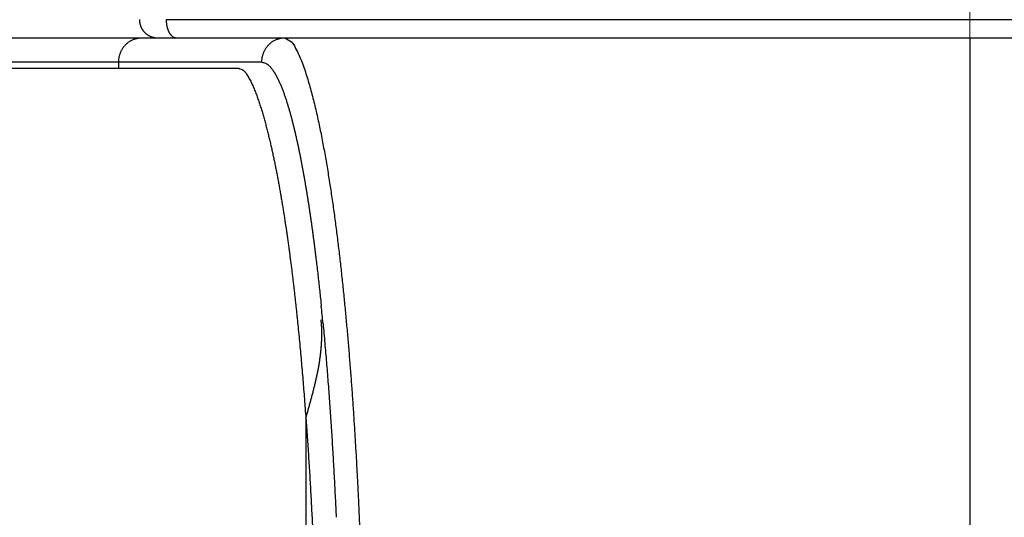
# Model space of a CAD drawing. Header units: millimetres. Extents: x 0 to 1071, y 0 to 742.
# Tile 86 of 128: x 318.48 to 326.56, y 391.92 to 396. Entities that reach past the tile are written whole.
import ezdxf

# ---------------------------------------------------------------- set-up
doc = ezdxf.new("R2010")
doc.units = ezdxf.units.MM
doc.header["$LTSCALE"] = 0.454724
doc.linetypes.add('CENTER', pattern=[50.8, 31.75, -6.35, 6.35, -6.35])
doc.layers.add('NoLayerName_001', color=7, linetype='Continuous')
doc.layers.add('NoLayerName_007', color=7, linetype='Continuous')
doc.styles.get("Standard").update_dxf_attribs({"font": 'txt', "bigfont": 'extfont2'})
doc.dimstyles.get("Standard").update_dxf_attribs({"dimtxt": 2.5, "dimasz": 2.5, "dimexe": 1, "dimexo": 1, "dimtad": 1, "dimdec": 3, "dimzin": 0, "dimdsep": 46, "dimtxsty": 'Standard', "dimcen": 2.5, "dimadec": 3, "dimazin": 0, "dimtfac": 0.75, "dimtdec": 3, "dimtmove": 0, "dimatfit": 3, "dimfxl": 1, "dimarcsym": 0})

# ---------------------------------------------------------------- blocks, each defined once
blk = doc.blocks.new('_OPEN30')
at = {"color": 0, "linetype": 'ByBlock', "lineweight": -2}
for p, q in [((-1, 0.267949), (0, 0)), ((0, 0), (-1, -0.267949)), ((0, 0), (-1, 0))]:
    blk.add_line(p, q, dxfattribs=at)
blk = doc.blocks.new('*D138')
at = {"layer": 'Defpoints', "color": 0}
for p in [(284.2765, 426.7808), (443.2765, 422.9), (284.2765, 331.25)]:
    blk.add_point(p, dxfattribs=at)
at = {"layer": 'NoLayerName_001', "color": 0, "linetype": 'Continuous', "lineweight": 13}
for p, q in [((284.2765, 424.2808), (284.2765, 328.75)), ((443.2765, 420.4), (443.2765, 328.75)), ((439.5265, 331.25), (288.0265, 331.25))]:
    blk.add_line(p, q, dxfattribs=at)
at = {"layer": 'NoLayerName_001', "color": 0, "lineweight": 13, "xscale": 3.75, "yscale": 3.75, "zscale": 3.75, "rotation": 180}
blk.add_blockref('_OPEN30', (284.2765, 331.25), dxfattribs=at)
at = {"layer": 'NoLayerName_001', "color": 0, "lineweight": 13, "xscale": 3.75, "yscale": 3.75, "zscale": 3.75}
blk.add_blockref('_OPEN30', (443.2765, 331.25), dxfattribs=at)
at = {"layer": 'NoLayerName_001', "color": 0, "lineweight": 13, "insert": (363.7765, 338.2169), "char_height": 8.75, "attachment_point": 5}
blk.add_mtext('\\W0.8000;159', dxfattribs=at)

msp = doc.modelspace()

# ---------------------------------------------------------------- linework, layer by layer
at = {"layer": 'NoLayerName_001', "color": 4, "linetype": 'CENTER', "lineweight": 13}
msp.add_line((326.2765, 416), (326.2765, 359.75), dxfattribs=at)
at = {"layer": 'NoLayerName_001', "color": 60, "linetype": 'Continuous', "lineweight": 25}
for p, q in [((332.8736, 395.9987), (319.6795, 395.9987)), ((314.9719, 395.85), (338.2765, 395.85)), ((320.4647, 395.65), (314.9757, 395.65)), ((319.2896, 395.6), (319.2896, 395.65)), ((312.4741, 395.6), (320.2758, 395.6)), ((320.8265, 392.7326), (320.8265, 389.6))]:
    msp.add_line(p, q, dxfattribs=at)
for centre, radius, start, end in [((319.609, 395.9983), 0.1483, 258.68571, 269.95011), ((298.0721, 391.3246), 22.9983, 5.4351, 5.80543)]:
    msp.add_arc(centre, radius, start, end, dxfattribs=at)
for points, knots in [([(319.4599, 395.9992), (319.4599, 395.9969), (319.46, 395.9924), (319.4605, 395.9856), (319.4613, 395.9788), (319.4624, 395.9721), (319.4638, 395.9654), (319.4656, 395.9588), (319.4676, 395.9522), (319.4699, 395.9458), (319.4725, 395.9395), (319.4754, 395.9333), (319.4785, 395.9272), (319.482, 395.9213), (319.4857, 395.9156), (319.4896, 395.91), (319.4938, 395.9046), (319.4983, 395.8994), (319.5029, 395.8945), (319.5078, 395.8897), (319.5129, 395.8852), (319.5183, 395.8809), (319.5238, 395.8768), (319.5294, 395.873), (319.5353, 395.8695), (319.5413, 395.8663), (319.5475, 395.8633), (319.5538, 395.8606), (319.5602, 395.8582), (319.5667, 395.8561), (319.5733, 395.8543), (319.5777, 395.8534), (319.5799, 395.8529)], [0, 0, 0, 0, 0.006803, 0.0136187, 0.0204445, 0.0272777, 0.0341157, 0.0409557, 0.0477953, 0.0546324, 0.0614663, 0.0682976, 0.075127, 0.0819548, 0.0887812, 0.0956068, 0.1024319, 0.1092574, 0.1160835, 0.1229105, 0.1297387, 0.1365683, 0.1433997, 0.1502336, 0.1570707, 0.1639108, 0.1707516, 0.1775906, 0.1844249, 0.1912517, 0.1980681, 0.2048714, 0.2048714, 0.2048714, 0.2048714]), ([(319.6795, 395.9987), (319.6795, 395.9969), (319.6795, 395.9934), (319.6797, 395.9881), (319.68, 395.9829), (319.6804, 395.9776), (319.6809, 395.9723), (319.6815, 395.9671), (319.6822, 395.9618), (319.683, 395.9566), (319.6839, 395.9514), (319.685, 395.9462), (319.6861, 395.941), (319.6874, 395.9359), (319.6888, 395.9308), (319.6903, 395.9257), (319.692, 395.9207), (319.6938, 395.9157), (319.6957, 395.9108), (319.6978, 395.9059), (319.7, 395.9011), (319.7024, 395.8964), (319.705, 395.8918), (319.7077, 395.8873), (319.7106, 395.8829), (319.7137, 395.8786), (319.717, 395.8745), (319.7205, 395.8705), (319.7243, 395.8668), (319.7283, 395.8633), (319.7325, 395.8601), (319.7371, 395.8572), (319.7419, 395.8547), (319.7469, 395.8527), (319.7521, 395.8512), (319.7573, 395.8502), (319.7608, 395.8501), (319.7626, 395.85)], [0, 0, 0, 0, 0.0052764, 0.0105549, 0.0158354, 0.0211177, 0.0264017, 0.0316875, 0.0369752, 0.0422649, 0.0475569, 0.0528517, 0.0581497, 0.0634508, 0.0687527, 0.0740534, 0.0793513, 0.0846454, 0.0899355, 0.095222, 0.100506, 0.1057893, 0.1110746, 0.1163616, 0.1216463, 0.1269259, 0.1321997, 0.1374699, 0.1427443, 0.1480394, 0.1533802, 0.1587708, 0.1641785, 0.1695734, 0.1749343, 0.1802526, 0.1855351, 0.1855351, 0.1855351, 0.1855351]), ([(319.2896, 395.65), (319.2896, 395.6534), (319.2897, 395.6601), (319.2905, 395.6702), (319.2917, 395.6803), (319.2934, 395.6903), (319.2956, 395.7002), (319.2982, 395.71), (319.3013, 395.7197), (319.3049, 395.7292), (319.309, 395.7386), (319.3135, 395.7477), (319.3184, 395.7566), (319.3238, 395.7652), (319.3296, 395.7735), (319.3358, 395.7815), (319.3424, 395.7892), (319.3495, 395.7966), (319.3569, 395.8035), (319.3646, 395.81), (319.3728, 395.8161), (319.3812, 395.8218), (319.3899, 395.827), (319.3989, 395.8317), (319.4082, 395.8359), (319.4177, 395.8396), (319.4274, 395.8428), (319.4373, 395.8454), (319.4472, 395.8474), (319.4573, 395.8489), (319.4674, 395.8498), (319.4741, 395.8499), (319.4775, 395.85)], [0, 0, 0, 0, 0.0101025, 0.0202256, 0.0303661, 0.04052, 0.0506835, 0.0608527, 0.0710241, 0.0811945, 0.0913619, 0.1015248, 0.1116822, 0.1218338, 0.1319801, 0.1421227, 0.1522644, 0.162409, 0.1725579, 0.1827107, 0.1928668, 0.2030263, 0.2131899, 0.2233593, 0.2335373, 0.2437244, 0.2539143, 0.2640998, 0.2742739, 0.2844301, 0.2945629, 0.3046681, 0.3046681, 0.3046681, 0.3046681]), ([(320.4647, 395.65), (320.4648, 395.6534), (320.4648, 395.6601), (320.4656, 395.6702), (320.4668, 395.6803), (320.4685, 395.6903), (320.4707, 395.7002), (320.4734, 395.71), (320.4765, 395.7197), (320.4801, 395.7292), (320.4841, 395.7386), (320.4886, 395.7477), (320.4935, 395.7566), (320.4989, 395.7652), (320.5047, 395.7735), (320.5109, 395.7815), (320.5176, 395.7892), (320.5246, 395.7966), (320.532, 395.8035), (320.5398, 395.81), (320.5479, 395.8161), (320.5563, 395.8218), (320.5651, 395.827), (320.5741, 395.8317), (320.5834, 395.8359), (320.5929, 395.8396), (320.6026, 395.8428), (320.6124, 395.8454), (320.6224, 395.8474), (320.6324, 395.8489), (320.6425, 395.8498), (320.6493, 395.8499), (320.6526, 395.85)], [0, 0, 0, 0, 0.0101025, 0.0202256, 0.0303661, 0.04052, 0.0506835, 0.0608527, 0.0710241, 0.0811945, 0.0913619, 0.1015248, 0.1116822, 0.1218338, 0.1319801, 0.1421227, 0.1522644, 0.162409, 0.1725579, 0.1827107, 0.1928668, 0.2030263, 0.2131899, 0.2233593, 0.2335373, 0.2437244, 0.2539143, 0.2640998, 0.2742739, 0.2844301, 0.2945629, 0.3046681, 0.3046681, 0.3046681, 0.3046681]), ([(320.6526, 395.85), (320.6709, 395.8389), (320.7127, 395.8226), (320.7428, 395.7626), (320.7717, 395.7063), (320.7955, 395.6464), (320.8172, 395.5861), (320.837, 395.5251), (320.8553, 395.4636), (320.8725, 395.4018), (320.8886, 395.3397), (320.9038, 395.2774), (320.9182, 395.2149), (320.9319, 395.1522), (320.9449, 395.0894), (320.9575, 395.0265), (320.9696, 394.9635), (320.9811, 394.9004), (320.9923, 394.8373), (321.003, 394.7741), (321.0133, 394.7108), (321.0233, 394.6474), (321.033, 394.584), (321.0424, 394.5206), (321.0514, 394.4571), (321.0602, 394.3935), (321.0687, 394.33), (321.077, 394.2664), (321.085, 394.2028), (321.0928, 394.1391), (321.1004, 394.0754), (321.1077, 394.0117), (321.1149, 393.948), (321.1218, 393.8842), (321.1286, 393.8204), (321.1352, 393.7567), (321.1416, 393.6928), (321.1478, 393.629), (321.1539, 393.5652), (321.1598, 393.5013), (321.1636, 393.4587), (321.1655, 393.4374)], [0, 0, 0, 0, 0.064076, 0.127931, 0.192181, 0.256277, 0.320424, 0.384562, 0.448701, 0.512837, 0.576975, 0.641121, 0.705273, 0.769426, 0.833572, 0.897711, 0.961846, 1.025978, 1.09011, 1.154242, 1.218374, 1.282506, 1.346639, 1.410773, 1.474907, 1.539041, 1.603173, 1.667306, 1.731438, 1.795569, 1.859701, 1.923833, 1.987964, 2.052096, 2.116227, 2.180359, 2.244491, 2.308622, 2.372754, 2.436885, 2.501016, 2.501016, 2.501016, 2.501016]), ([(320.4647, 395.65), (320.4744, 395.6477), (320.4949, 395.6458), (320.5195, 395.6269), (320.5402, 395.6054), (320.5581, 395.5812), (320.5741, 395.5557), (320.5886, 395.5294), (320.6018, 395.5025), (320.6141, 395.4751), (320.6257, 395.4474), (320.6366, 395.4194), (320.6469, 395.3912), (320.6568, 395.3629), (320.6662, 395.3344), (320.6752, 395.3058), (320.6839, 395.2771), (320.6923, 395.2483), (320.7004, 395.2194), (320.7082, 395.1904), (320.7158, 395.1614), (320.7232, 395.1323), (320.7303, 395.1031), (320.7373, 395.074), (320.7441, 395.0447), (320.7507, 395.0155), (320.7571, 394.9862), (320.7634, 394.9568), (320.7696, 394.9275), (320.7756, 394.8981), (320.7815, 394.8686), (320.7872, 394.8392), (320.7928, 394.8097), (320.7984, 394.7802), (320.8038, 394.7507), (320.8091, 394.7212), (320.8143, 394.6916), (320.8194, 394.6621), (320.8244, 394.6325), (320.8294, 394.6029), (320.8326, 394.5832), (320.8342, 394.5733)], [0, 0, 0, 0, 0.029977, 0.059992, 0.090009, 0.120021, 0.150033, 0.180041, 0.210069, 0.24011, 0.270134, 0.300143, 0.330145, 0.360146, 0.390148, 0.420152, 0.450158, 0.480164, 0.510168, 0.540171, 0.570174, 0.600176, 0.630178, 0.66018, 0.690183, 0.720186, 0.75019, 0.780195, 0.810201, 0.840207, 0.870213, 0.900218, 0.930223, 0.960226, 0.990229, 1.020232, 1.050234, 1.080236, 1.110238, 1.14024, 1.170242, 1.170242, 1.170242, 1.170242]), ([(320.2758, 395.6), (320.2877, 395.5947), (320.315, 395.5877), (320.3386, 395.5532), (320.3598, 395.5198), (320.3778, 395.4846), (320.3942, 395.4487), (320.4093, 395.4122), (320.4233, 395.3753), (320.4366, 395.3381), (320.4491, 395.3007), (320.4611, 395.2631), (320.4725, 395.2253), (320.4834, 395.1874), (320.4939, 395.1493), (320.504, 395.1112), (320.5138, 395.0729), (320.5233, 395.0346), (320.5324, 394.9962), (320.5413, 394.9578), (320.5499, 394.9193), (320.5583, 394.8807), (320.5664, 394.8421), (320.5744, 394.8034), (320.5821, 394.7647), (320.5896, 394.726), (320.597, 394.6872), (320.6041, 394.6484), (320.6112, 394.6095), (320.618, 394.5707), (320.6247, 394.5318), (320.6312, 394.4928), (320.6376, 394.4539), (320.6438, 394.4149), (320.65, 394.3759), (320.656, 394.3369), (320.6618, 394.2979), (320.6676, 394.2588), (320.6732, 394.2198), (320.6788, 394.1807), (320.6824, 394.1546), (320.6842, 394.1416)], [0, 0, 0, 0, 0.038974, 0.080579, 0.119586, 0.159036, 0.198634, 0.238062, 0.277509, 0.316991, 0.356469, 0.39594, 0.435408, 0.474877, 0.514345, 0.553812, 0.593281, 0.632749, 0.672217, 0.711685, 0.751152, 0.790618, 0.830085, 0.869552, 0.909019, 0.948486, 0.987954, 1.027422, 1.066891, 1.106361, 1.145831, 1.185301, 1.224771, 1.26424, 1.303709, 1.343177, 1.382644, 1.422111, 1.461578, 1.501044, 1.540511, 1.540511, 1.540511, 1.540511]), ([(320.8342, 394.5733), (320.8358, 394.5634), (320.839, 394.5437), (320.8437, 394.514), (320.8483, 394.4844), (320.8528, 394.4547), (320.8573, 394.4251), (320.8616, 394.3954), (320.8659, 394.3657), (320.8702, 394.336), (320.8744, 394.3063), (320.8785, 394.2766), (320.8825, 394.2468), (320.8865, 394.2171), (320.8905, 394.1874), (320.8943, 394.1576), (320.8982, 394.1279), (320.9019, 394.0981), (320.9056, 394.0683), (320.9105, 394.0286), (320.9165, 393.979), (320.9234, 393.9194), (320.9302, 393.8597), (320.9368, 393.8001), (320.9432, 393.7404), (320.9484, 393.6907), (320.9514, 393.6608), (320.9524, 393.6509)], [0, 0, 0, 0, 0.0300018, 0.0600035, 0.0900052, 0.120007, 0.1500089, 0.1800108, 0.210013, 0.2400152, 0.2700176, 0.3000201, 0.3300226, 0.3600251, 0.3900277, 0.4200303, 0.450033, 0.4800359, 0.5100388, 0.5400418, 0.6000481, 0.6600546, 0.720061, 0.7800672, 0.8400726, 0.9000769, 0.9300785, 0.9300785, 0.9300785, 0.9300785]), ([(320.6842, 394.1416), (320.686, 394.1286), (320.6895, 394.1025), (320.6947, 394.0634), (320.6998, 394.0242), (320.7049, 393.9851), (320.7098, 393.9459), (320.7146, 393.9068), (320.7193, 393.8676), (320.724, 393.8284), (320.7286, 393.7892), (320.733, 393.75), (320.7375, 393.7108), (320.7418, 393.6715), (320.746, 393.6323), (320.7502, 393.5931), (320.7543, 393.5538), (320.7597, 393.5015), (320.7662, 393.436), (320.7738, 393.3574), (320.7812, 393.2788), (320.7883, 393.2002), (320.7951, 393.1216), (320.8018, 393.043), (320.8082, 392.9643), (320.8144, 392.8856), (320.8204, 392.8069), (320.8242, 392.7544), (320.8262, 392.7282)], [0, 0, 0, 0, 0.039467, 0.078933, 0.1184, 0.157866, 0.197332, 0.236799, 0.276265, 0.315732, 0.355198, 0.394665, 0.434131, 0.473598, 0.513064, 0.552531, 0.591997, 0.631463, 0.710396, 0.789328, 0.86826, 0.947192, 1.026124, 1.105056, 1.183988, 1.26292, 1.341852, 1.420784, 1.420784, 1.420784, 1.420784]), ([(320.8262, 392.7282), (320.8321, 392.7492), (320.8411, 392.7808), (320.8528, 392.823), (320.8616, 392.8547), (320.8702, 392.8864), (320.8787, 392.9181), (320.887, 392.9499), (320.895, 392.9817), (320.9028, 393.0137), (320.9103, 393.0457), (320.9174, 393.0777), (320.924, 393.1099), (320.9303, 393.1422), (320.936, 393.1745), (320.9411, 393.207), (320.9456, 393.2396), (320.9495, 393.2723), (320.9527, 393.3051), (320.9552, 393.3379), (320.9568, 393.3708), (320.9576, 393.4038), (320.9576, 393.4367), (320.9566, 393.4696), (320.9548, 393.5024), (320.9526, 393.5242), (320.9516, 393.5351)], [0, 0, 0, 0, 0.0656799, 0.0985191, 0.1313589, 0.1642006, 0.1970458, 0.2298966, 0.2627534, 0.2956126, 0.3284714, 0.3613286, 0.3941842, 0.4270405, 0.4599017, 0.4927742, 0.5256671, 0.5585898, 0.5915349, 0.6244872, 0.6574341, 0.6903661, 0.7232769, 0.7561637, 0.7890277, 0.8218737, 0.8218737, 0.8218737, 0.8218737]), ([(320.967, 393.503), (320.9695, 393.4766), (320.9745, 393.4237), (320.9816, 393.3445), (320.9885, 393.2652), (320.9952, 393.1859), (321.0016, 393.1066), (321.0079, 393.0272), (321.0139, 392.9479), (321.0197, 392.8685), (321.0253, 392.7891), (321.0307, 392.7097), (321.0359, 392.6303), (321.041, 392.5508), (321.0458, 392.4714), (321.0505, 392.3919), (321.055, 392.3125), (321.0593, 392.233), (321.0634, 392.1535), (321.0674, 392.074), (321.0712, 391.9945), (321.0736, 391.9415), (321.0748, 391.915)], [0, 0, 0, 0, 0.079584, 0.159168, 0.238753, 0.318338, 0.397923, 0.47751, 0.557096, 0.636684, 0.716271, 0.79586, 0.875449, 0.955038, 1.034628, 1.114217, 1.193807, 1.273396, 1.352984, 1.432572, 1.512158, 1.591743, 1.591743, 1.591743, 1.591743]), ([(321.1655, 393.4374), (321.1674, 393.4161), (321.1711, 393.3735), (321.1765, 393.3096), (321.1818, 393.2457), (321.187, 393.1818), (321.192, 393.1179), (321.1969, 393.0539), (321.2016, 392.99), (321.2063, 392.926), (321.2108, 392.862), (321.2151, 392.7981), (321.2194, 392.7341), (321.2235, 392.6701), (321.2275, 392.6061), (321.2327, 392.5207), (321.2389, 392.414), (321.246, 392.2859), (321.2525, 392.1578), (321.2587, 392.0297), (321.2645, 391.9016), (321.2699, 391.7734), (321.2749, 391.6453), (321.2795, 391.5171), (321.2838, 391.3889), (321.2877, 391.2607), (321.2912, 391.1325), (321.2944, 391.0043), (321.2972, 390.876), (321.2997, 390.7478), (321.3019, 390.6195), (321.3037, 390.4913), (321.3052, 390.363), (321.3064, 390.2348), (321.3072, 390.1065), (321.3077, 389.9783), (321.3077, 389.8928), (321.3078, 389.85)], [0, 0, 0, 0, 0.064131, 0.128263, 0.192394, 0.256525, 0.320656, 0.384788, 0.448919, 0.51305, 0.577181, 0.641312, 0.705443, 0.769574, 0.833705, 0.897836, 1.026098, 1.154361, 1.282624, 1.410887, 1.539151, 1.667415, 1.795679, 1.923943, 2.052206, 2.180469, 2.308732, 2.436995, 2.565258, 2.693522, 2.821785, 2.950048, 3.078312, 3.206575, 3.334838, 3.463101, 3.591362, 3.591362, 3.591362, 3.591362]), ([(320.8267, 392.7302), (320.8303, 392.6782), (320.8379, 392.574), (320.8481, 392.4177), (320.8577, 392.2614), (320.8667, 392.105), (320.8749, 391.9486), (320.8826, 391.7921), (320.8896, 391.6356), (320.8961, 391.4791), (320.9019, 391.3226), (320.9073, 391.1661), (320.9121, 391.0095), (320.9163, 390.8529), (320.9201, 390.6963), (320.9233, 390.5397), (320.9261, 390.3831), (320.9283, 390.2265), (320.93, 390.0699), (320.9312, 389.9133), (320.932, 389.7566), (320.932, 389.6522), (320.9321, 389.6)], [0, 0, 0, 0, 0.156626, 0.313253, 0.469884, 0.626517, 0.783152, 0.939791, 1.096431, 1.253073, 1.409715, 1.566357, 1.722996, 1.879633, 2.036268, 2.192902, 2.349534, 2.506165, 2.662794, 2.819422, 2.97605, 3.132675, 3.132675, 3.132675, 3.132675])]:
    msp.add_open_spline(points, degree=3, knots=knots, dxfattribs=at)
at = {"layer": 'NoLayerName_007', "color": 60, "linetype": 'Continuous', "lineweight": 25}
msp.add_line((326.2765, 395.85), (326.2765, 389.85), dxfattribs=at)

# ---------------------------------------------------------------- dimensions: what is measured, and where the dimension line sits
at = {"layer": 'NoLayerName_001', "color": 3, "linetype": 'Continuous', "lineweight": 13}
dim = msp.add_linear_dim(base=(284.2765, 331.25), p1=(443.2765, 422.9), p2=(284.2765, 426.7808), angle=180, text='\\W0.8000;<>', dimstyle='Standard', override={"dimtxt": 8.75, "dimasz": 3.75, "dimexe": 2.5, "dimexo": 2.5, "dimgap": 2.5, "dimzin": 8, "dimblk": 'OPEN30', "dimclrd": 0, "dimclre": 0, "dimclrt": 0, "dimtp": 0, "dimtm": 0, "dimlwd": 13, "dimlwe": 13}, dxfattribs=at)
dim.commit()
dim.dimension.update_dxf_attribs({"geometry": '*D138', "text_midpoint": (363.7765, 331.25), "dimtype": 160})

doc.saveas('drawing.dxf')
